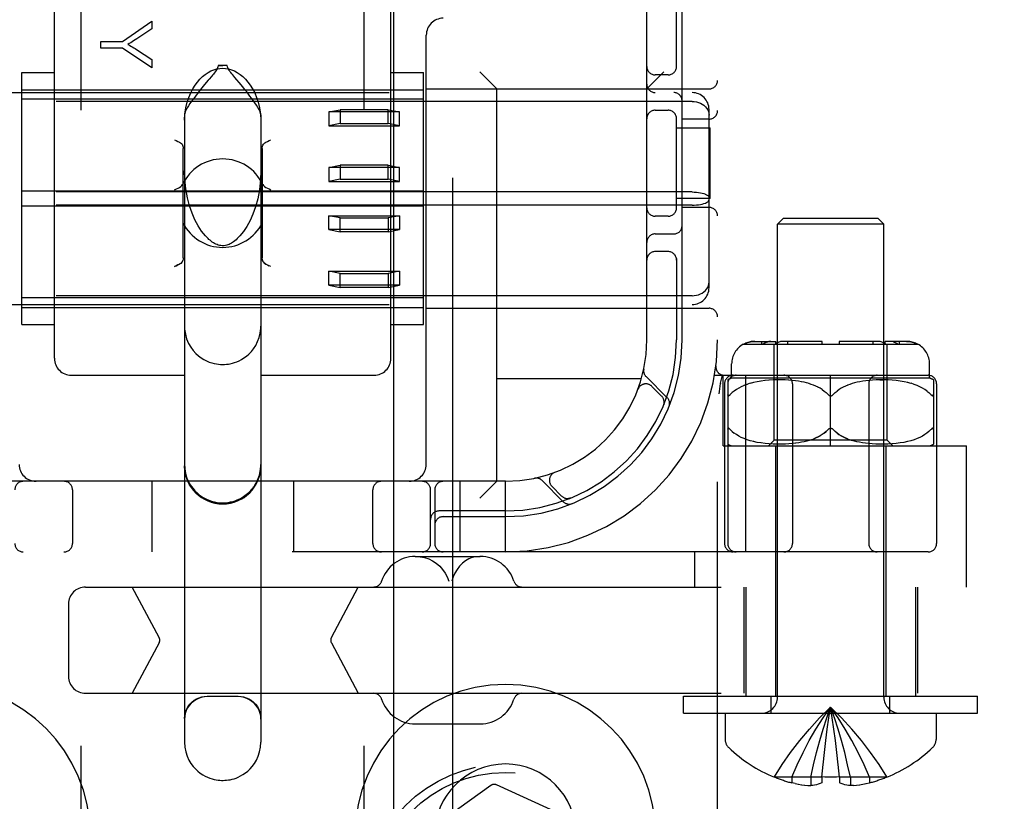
# Model space of a CAD drawing. Header units: inches. Extents: x 0 to 204, y 0 to 132.
# Tile 51 of 99: x 63.07 to 64.81, y 47.52 to 48.9. Entities that reach past the tile are written whole.
import ezdxf

# ---------------------------------------------------------------- set-up
doc = ezdxf.new("R2010")
doc.units = ezdxf.units.IN
doc.header["$LTSCALE"] = 11.243375
doc.header["$MEASUREMENT"] = 0
doc.linetypes.add('HIDDEN', pattern=[0.2, 0.1, -0.1])
doc.layers.add('DEFAULT_2', color=8, linetype='HIDDEN')
doc.layers.add('DOOR_ASSEMBLY', color=7, linetype='CONTINUOUS')

msp = doc.modelspace()

# ---------------------------------------------------------------- linework, layer by layer
at = {"layer": 'DEFAULT_2', "color": 8, "linetype": 'HIDDEN'}
for p, q in [((63.1765, 46.4923), (63.1765, 51.9929)), ((63.6765, 46.4923), (63.6765, 51.9929)), ((64.3015, 46.9595), (64.3015, 51.9595)), ((64.1765, 48.3345), (64.1765, 50.5845)), ((63.129, 48.3021), (63.129, 48.9841)), ((63.724, 48.3021), (63.724, 48.9841)), ((64.229, 48.8153), (64.229, 48.9445)), ((64.239, 48.3345), (64.239, 48.9445)), ((63.2494, 48.8625), (63.3013, 48.8984)), ((63.3013, 48.8984), (63.3013, 48.8845)), ((63.3013, 48.8845), (63.2748, 48.8671)), ((63.7865, 48.1145), (63.7865, 48.8735)), ((63.2113, 48.8505), (63.2113, 48.8625)), ((63.2113, 48.8625), (63.2494, 48.8625)), ((63.2494, 48.8505), (63.2113, 48.8505)), ((63.3013, 48.8159), (63.2494, 48.8505)), ((63.2742, 48.8481), (63.3013, 48.8304)), ((63.3013, 48.8304), (63.3013, 48.8159)), ((63.4347, 48.8198), (63.4183, 48.8198)), ((63.0715, 48.3618), (63.0715, 48.8073)), ((63.0715, 48.8073), (63.129, 48.8073)), ((63.724, 48.8073), (63.7815, 48.8073)), ((63.7815, 48.3618), (63.7815, 48.8073)), ((63.9115, 48.7785), (63.8815, 48.8085)), ((64.1765, 48.7785), (64.2065, 48.8085)), ((64.214, 48.8033), (64.1915, 48.8033)), ((63.3945, 48.7861), (63.3899, 48.7805)), ((63.4589, 48.7856), (63.448, 48.7986)), ((62.5965, 48.772), (64.2565, 48.772)), ((63.0715, 48.777), (63.7815, 48.777)), ((63.7865, 48.7785), (64.2865, 48.7785)), ((63.9115, 48.0845), (63.9115, 48.7785)), ((64.2565, 48.7564), (62.5965, 48.7564)), ((63.7815, 48.7604), (63.0715, 48.7604)), ((63.614, 48.7377), (63.634, 48.7417)), ((63.614, 48.7377), (63.614, 48.7132)), ((63.739, 48.7377), (63.614, 48.7377)), ((63.634, 48.7417), (63.634, 48.7172)), ((63.719, 48.7417), (63.634, 48.7417)), ((63.719, 48.7172), (63.719, 48.7417)), ((63.719, 48.7417), (63.739, 48.7377)), ((63.739, 48.7132), (63.739, 48.7377)), ((64.1915, 48.7408), (64.214, 48.7408)), ((64.2865, 48.4271), (64.2865, 48.7419)), ((63.359, 48.7325), (63.359, 47.6229)), ((63.494, 48.7325), (63.494, 47.6229)), ((63.634, 48.7172), (63.614, 48.7132)), ((63.634, 48.7172), (63.719, 48.7172)), ((63.739, 48.7132), (63.719, 48.7172)), ((64.229, 48.5653), (64.229, 48.7287)), ((64.2865, 48.7251), (64.239, 48.7251)), ((63.614, 48.7132), (63.739, 48.7132)), ((64.229, 48.7095), (64.2885, 48.7095)), ((64.2885, 48.5845), (64.2885, 48.7095)), ((63.3565, 48.4795), (63.3565, 48.6732)), ((63.4965, 48.6732), (63.4965, 48.4795)), ((63.614, 48.6394), (63.634, 48.6434)), ((63.614, 48.6394), (63.614, 48.6149)), ((63.739, 48.6394), (63.614, 48.6394)), ((63.634, 48.6434), (63.634, 48.6189)), ((63.719, 48.6434), (63.634, 48.6434)), ((63.719, 48.6189), (63.719, 48.6434)), ((63.719, 48.6434), (63.739, 48.6394)), ((63.739, 48.6149), (63.739, 48.6394)), ((63.634, 48.6189), (63.614, 48.6149)), ((63.614, 48.6149), (63.739, 48.6149)), ((63.634, 48.6189), (63.719, 48.6189)), ((63.739, 48.6149), (63.719, 48.6189)), ((64.2565, 48.5962), (62.5965, 48.5962)), ((63.7815, 48.5979), (63.0715, 48.5979)), ((64.2885, 48.5845), (64.229, 48.5845)), ((64.2565, 48.5728), (62.5965, 48.5728)), ((63.7815, 48.5711), (63.0715, 48.5711)), ((64.2865, 48.5689), (64.239, 48.5689)), ((63.614, 48.5296), (63.614, 48.5542)), ((63.634, 48.5502), (63.614, 48.5542)), ((63.614, 48.5542), (63.739, 48.5542)), ((63.634, 48.5256), (63.634, 48.5502)), ((63.634, 48.5502), (63.719, 48.5502)), ((63.739, 48.5542), (63.719, 48.5502)), ((63.719, 48.5502), (63.719, 48.5256)), ((63.739, 48.5542), (63.739, 48.5296)), ((64.214, 48.5533), (64.1915, 48.5533)), ((64.4175, 48.5495), (64.4075, 48.5395)), ((64.5855, 48.5495), (64.4175, 48.5495)), ((64.5855, 48.5495), (64.5955, 48.5395)), ((63.614, 48.5296), (63.634, 48.5256)), ((63.739, 48.5296), (63.614, 48.5296)), ((63.719, 48.5256), (63.634, 48.5256)), ((63.719, 48.5256), (63.739, 48.5296)), ((64.4075, 47.7027), (64.4075, 48.5395)), ((64.5955, 48.5395), (64.4075, 48.5395)), ((64.5955, 47.7027), (64.5955, 48.5395)), ((64.1915, 48.522), (64.224, 48.522)), ((64.214, 48.4908), (64.1915, 48.4908)), ((64.229, 48.4787), (64.229, 48.3345)), ((63.5031, 48.4685), (63.5009, 48.4696)), ((63.5115, 48.4642), (63.5085, 48.4658)), ((63.614, 48.4313), (63.614, 48.4559)), ((63.634, 48.4519), (63.614, 48.4559)), ((63.614, 48.4559), (63.739, 48.4559)), ((63.739, 48.4559), (63.719, 48.4519)), ((63.739, 48.4559), (63.739, 48.4313)), ((63.634, 48.4273), (63.634, 48.4519)), ((63.634, 48.4519), (63.719, 48.4519)), ((63.719, 48.4519), (63.719, 48.4273)), ((63.614, 48.4313), (63.634, 48.4273)), ((63.739, 48.4313), (63.614, 48.4313)), ((63.719, 48.4273), (63.634, 48.4273)), ((63.719, 48.4273), (63.739, 48.4313)), ((64.2565, 48.4127), (62.5965, 48.4127)), ((63.7815, 48.4087), (63.0715, 48.4087)), ((62.5965, 48.397), (64.2565, 48.397)), ((63.0715, 48.392), (63.7815, 48.392)), ((63.7865, 48.3905), (64.2865, 48.3905)), ((63.0715, 48.3618), (63.129, 48.3618)), ((63.724, 48.3618), (63.7815, 48.3618)), ((64.3471, 48.327), (64.6559, 48.327)), ((64.3673, 48.332), (64.4049, 48.332)), ((64.3799, 48.327), (64.3799, 48.332)), ((64.3889, 48.3307), (64.3907, 48.3313)), ((64.4015, 48.157), (64.4015, 48.327)), ((64.4049, 48.327), (64.4049, 48.332)), ((64.4865, 48.332), (64.4172, 48.332)), ((64.4261, 48.327), (64.4261, 48.332)), ((64.4865, 48.327), (64.4865, 48.332)), ((64.5165, 48.332), (64.5165, 48.327)), ((64.5858, 48.332), (64.5165, 48.332)), ((64.5769, 48.327), (64.5769, 48.332)), ((64.5981, 48.327), (64.5981, 48.332)), ((64.6357, 48.332), (64.5981, 48.332)), ((64.6015, 48.157), (64.6015, 48.327)), ((64.6231, 48.327), (64.6231, 48.332)), ((64.2987, 48.2888), (64.2987, 48.2888)), ((64.3265, 48.267), (64.3265, 48.292)), ((64.6765, 48.267), (64.6765, 48.292)), ((63.159, 48.272), (63.359, 48.272)), ((63.494, 48.272), (63.694, 48.272)), ((64.1668, 48.2655), (63.9115, 48.2655)), ((64.2127, 48.2322), (64.1751, 48.2698)), ((64.2963, 48.272), (64.674, 48.272)), ((64.3068, 48.2579), (64.3102, 48.2724)), ((64.3115, 48.147), (64.3115, 48.272)), ((64.3196, 48.2639), (64.3197, 47.9745)), ((64.6765, 48.267), (64.3265, 48.267)), ((64.3517, 47.9595), (64.3517, 48.272)), ((64.3855, 48.2626), (64.3783, 48.2617)), ((64.3927, 48.2633), (64.3853, 48.2626)), ((64.4, 48.2637), (64.3925, 48.2633)), ((64.4072, 48.2639), (64.3998, 48.2637)), ((64.4143, 48.2639), (64.407, 48.2639)), ((64.421, 48.2637), (64.4141, 48.2639)), ((64.4275, 48.2634), (64.4209, 48.2637)), ((64.4336, 48.2628), (64.4273, 48.2634)), ((64.4394, 48.2622), (64.4335, 48.2629)), ((64.5015, 48.147), (64.5015, 48.272)), ((64.5696, 48.2629), (64.5637, 48.2622)), ((64.5757, 48.2634), (64.5694, 48.2628)), ((64.5822, 48.2637), (64.5755, 48.2634)), ((64.5888, 48.2639), (64.5958, 48.2639)), ((64.6032, 48.2637), (64.5958, 48.2639)), ((64.6105, 48.2633), (64.603, 48.2637)), ((64.6177, 48.2626), (64.6103, 48.2633)), ((64.6247, 48.2617), (64.6175, 48.2626)), ((64.6834, 48.2639), (64.6834, 48.1501)), ((64.1607, 48.2471), (64.1609, 48.2474)), ((64.1609, 48.2477), (64.1608, 48.2474)), ((64.2027, 48.2351), (64.1854, 48.2524)), ((64.3068, 48.2579), (64.3067, 48.2574)), ((64.314, 48.257), (64.314, 47.9745)), ((64.3349, 48.2469), (64.3311, 48.2442)), ((64.339, 48.2495), (64.3348, 48.2469)), ((64.3436, 48.2518), (64.339, 48.2495)), ((64.3484, 48.254), (64.3435, 48.2518)), ((64.3537, 48.256), (64.3483, 48.254)), ((64.3593, 48.2578), (64.3536, 48.256)), ((64.3654, 48.2593), (64.3592, 48.2577)), ((64.3718, 48.2607), (64.3652, 48.2593)), ((64.3785, 48.2618), (64.3715, 48.2606)), ((64.434, 48.257), (64.434, 47.9745)), ((64.4447, 48.2615), (64.4393, 48.2622)), ((64.4498, 48.2606), (64.4447, 48.2615)), ((64.4545, 48.2596), (64.4497, 48.2606)), ((64.459, 48.2585), (64.4545, 48.2596)), ((64.4633, 48.2573), (64.459, 48.2585)), ((64.4674, 48.256), (64.4632, 48.2574)), ((64.4714, 48.2546), (64.4673, 48.256)), ((64.4753, 48.2529), (64.4714, 48.2546)), ((64.4792, 48.2511), (64.4753, 48.2529)), ((64.483, 48.249), (64.4791, 48.2511)), ((64.4866, 48.2467), (64.4829, 48.249)), ((64.5164, 48.2467), (64.5129, 48.2442)), ((64.5201, 48.249), (64.5164, 48.2467)), ((64.5239, 48.2511), (64.5201, 48.249)), ((64.5278, 48.2529), (64.5238, 48.2511)), ((64.5317, 48.2546), (64.5277, 48.2529)), ((64.5357, 48.256), (64.5316, 48.2546)), ((64.5398, 48.2574), (64.5356, 48.256)), ((64.5441, 48.2585), (64.5397, 48.2573)), ((64.5485, 48.2596), (64.544, 48.2585)), ((64.5533, 48.2606), (64.5485, 48.2596)), ((64.5584, 48.2615), (64.5532, 48.2606)), ((64.5638, 48.2622), (64.5583, 48.2615)), ((64.569, 48.257), (64.569, 47.9745)), ((64.6315, 48.2606), (64.6245, 48.2618)), ((64.6378, 48.2593), (64.6313, 48.2607)), ((64.6438, 48.2577), (64.6377, 48.2593)), ((64.6494, 48.256), (64.6437, 48.2578)), ((64.6547, 48.254), (64.6493, 48.256)), ((64.6595, 48.2518), (64.6546, 48.254)), ((64.664, 48.2495), (64.6595, 48.2518)), ((64.6682, 48.2469), (64.664, 48.2495)), ((64.672, 48.2442), (64.6681, 48.2469)), ((64.689, 48.257), (64.689, 47.9745)), ((64.3246, 48.2384), (64.324, 48.2377)), ((64.3246, 48.2384), (64.3277, 48.2413)), ((64.3311, 48.2442), (64.3277, 48.2414)), ((64.5096, 48.2414), (64.5065, 48.2384)), ((64.6784, 48.2384), (64.6754, 48.2413)), ((64.6784, 48.2384), (64.679, 48.2377)), ((64.6796, 48.2371), (64.679, 48.2377)), ((64.2061, 48.2189), (64.2066, 48.2203)), ((64.3223, 48.1778), (64.3229, 48.1774)), ((64.3228, 48.1774), (64.3234, 48.1769)), ((64.3277, 48.1727), (64.3246, 48.1757)), ((64.4989, 48.1776), (64.4983, 48.1772)), ((64.5047, 48.1772), (64.5041, 48.1776)), ((64.6753, 48.1727), (64.6784, 48.1757)), ((64.679, 48.1763), (64.6784, 48.1757)), ((64.679, 48.1763), (64.6796, 48.1769)), ((64.6796, 48.1769), (64.6802, 48.1774)), ((64.3349, 48.1671), (64.3311, 48.1698)), ((64.3391, 48.1645), (64.3349, 48.1671)), ((64.3436, 48.1622), (64.339, 48.1646)), ((64.3485, 48.16), (64.3435, 48.1622)), ((64.3538, 48.158), (64.3484, 48.16)), ((64.3594, 48.1563), (64.3537, 48.1581)), ((64.4677, 48.1581), (64.4636, 48.1568)), ((64.6494, 48.1581), (64.6436, 48.1563)), ((64.6546, 48.16), (64.6492, 48.158)), ((64.6595, 48.1622), (64.6545, 48.16)), ((64.664, 48.1646), (64.6594, 48.1622)), ((64.6681, 48.1671), (64.6639, 48.1645)), ((64.6719, 48.1698), (64.6681, 48.1671)), ((64.6753, 48.1727), (64.6719, 48.1698)), ((64.3115, 48.147), (64.7415, 48.147)), ((64.3655, 48.1547), (64.3593, 48.1563)), ((64.3719, 48.1534), (64.3653, 48.1547)), ((64.3787, 48.1523), (64.3717, 48.1534)), ((64.3857, 48.1514), (64.3784, 48.1523)), ((64.393, 48.1507), (64.3855, 48.1514)), ((64.3915, 48.147), (64.4015, 48.157)), ((64.4003, 48.1503), (64.3928, 48.1508)), ((64.4076, 48.1501), (64.4001, 48.1503)), ((64.6015, 48.157), (64.4015, 48.157)), ((64.404, 48.147), (64.404, 47.7045)), ((64.4147, 48.1502), (64.4074, 48.1501)), ((64.4215, 48.1504), (64.4145, 48.1502)), ((64.4279, 48.1507), (64.4213, 48.1504)), ((64.4341, 48.1512), (64.4278, 48.1507)), ((64.4398, 48.1519), (64.4339, 48.1512)), ((64.4452, 48.1527), (64.4397, 48.1519)), ((64.4503, 48.1536), (64.4451, 48.1527)), ((64.455, 48.1545), (64.4502, 48.1535)), ((64.4594, 48.1556), (64.4549, 48.1545)), ((64.4636, 48.1568), (64.4594, 48.1556)), ((64.5437, 48.1556), (64.5394, 48.1568)), ((64.5481, 48.1545), (64.5436, 48.1556)), ((64.5528, 48.1535), (64.548, 48.1545)), ((64.5579, 48.1527), (64.5528, 48.1536)), ((64.5633, 48.1519), (64.5578, 48.1527)), ((64.5691, 48.1512), (64.5632, 48.1519)), ((64.5752, 48.1507), (64.569, 48.1512)), ((64.5817, 48.1504), (64.5751, 48.1507)), ((64.5886, 48.1502), (64.5816, 48.1504)), ((64.5957, 48.1501), (64.5883, 48.1502)), ((64.6029, 48.1503), (64.5954, 48.1501)), ((64.599, 48.147), (64.599, 47.7045)), ((64.6115, 48.147), (64.6015, 48.157)), ((64.6103, 48.1508), (64.6027, 48.1503)), ((64.6175, 48.1514), (64.61, 48.1507)), ((64.6246, 48.1523), (64.6173, 48.1514)), ((64.6314, 48.1534), (64.6244, 48.1523)), ((64.6377, 48.1547), (64.6312, 48.1534)), ((64.6438, 48.1563), (64.6376, 48.1547)), ((64.7415, 47.8975), (64.7415, 48.147)), ((64.0136, 48.1002), (64.0133, 48.1001)), ((64.0136, 48.1002), (64.014, 48.1003)), ((63.9265, 48.0845), (62.9265, 48.0845)), ((63.3015, 48.0845), (63.3015, 47.9595)), ((63.5515, 48.0845), (63.5515, 47.9595)), ((63.8465, 47.9595), (63.8465, 48.0845)), ((63.9115, 48.0845), (63.8815, 48.0545)), ((63.9265, 47.9595), (63.9265, 48.0845)), ((63.9912, 48.0859), (64.0288, 48.0484)), ((64.0086, 48.0757), (64.0259, 48.0583)), ((63.1609, 48.0695), (63.1609, 47.9745)), ((63.6921, 47.9745), (63.6921, 48.0695)), ((63.794, 47.9745), (63.794, 48.0695)), ((63.8015, 48.0695), (63.8015, 47.9745)), ((64.0407, 48.0544), (64.0421, 48.055)), ((64.0421, 48.055), (64.0421, 48.055)), ((64.0421, 48.055), (64.0421, 48.055)), ((63.9265, 48.032), (63.809, 48.032)), ((63.8165, 48.022), (63.9265, 48.022)), ((64.674, 47.9595), (62.179, 47.9595)), ((63.7671, 47.9515), (63.8818, 47.9515)), ((64.2615, 47.8975), (64.2615, 47.9595)), ((63.1839, 47.8975), (66.6425, 47.8975)), ((63.3141, 47.8082), (63.2667, 47.8975)), ((63.6187, 47.8082), (63.6662, 47.8975)), ((64.348, 47.8975), (64.348, 47.7095)), ((64.3515, 47.8975), (64.3515, 47.7045)), ((64.6515, 47.8975), (64.6515, 47.7045)), ((64.655, 47.8975), (64.655, 47.7095)), ((63.1539, 47.8675), (63.1539, 47.7395)), ((63.3141, 47.7988), (63.2667, 47.7095)), ((63.6187, 47.7988), (63.6662, 47.7095)), ((63.1839, 47.7095), (66.6425, 47.7095)), ((63.454, 47.7036), (63.399, 47.7036)), ((64.2415, 47.6745), (64.2415, 47.7045)), ((64.2415, 47.7045), (64.7615, 47.7045)), ((64.3965, 47.6745), (64.3965, 47.7045)), ((64.6065, 47.6745), (64.6065, 47.7045)), ((64.7615, 47.6745), (64.7615, 47.7045)), ((64.2415, 47.6745), (64.7615, 47.6745)), ((64.315, 47.6745), (64.315, 47.628)), ((64.5045, 47.666), (64.5015, 47.6852)), ((64.688, 47.6745), (64.688, 47.628)), ((63.7671, 47.6555), (63.8818, 47.6555)), ((64.5074, 47.6462), (64.5045, 47.666)), ((64.5101, 47.6258), (64.5074, 47.6463)), ((64.5126, 47.6049), (64.51, 47.626)), ((64.5149, 47.5833), (64.5125, 47.6051)), ((64.486, 47.5612), (64.4882, 47.5836)), ((64.517, 47.5612), (64.5148, 47.5836)), ((64.4022, 47.5616), (64.402, 47.5612)), ((64.4032, 47.5612), (64.4022, 47.5616)), ((64.486, 47.5612), (64.4032, 47.5612)), ((64.433, 47.5612), (64.433, 47.5511)), ((64.439, 47.5498), (64.433, 47.5511)), ((64.4387, 47.5499), (64.4448, 47.5487)), ((64.4444, 47.5488), (64.4505, 47.5478)), ((64.4666, 47.5612), (64.4666, 47.5462)), ((64.486, 47.5612), (64.486, 47.5616)), ((64.486, 47.5612), (64.486, 47.5511)), ((64.517, 47.5616), (64.517, 47.5612)), ((64.517, 47.5612), (64.517, 47.5511)), ((64.5998, 47.5612), (64.517, 47.5612)), ((64.5364, 47.5612), (64.5364, 47.5462)), ((64.5526, 47.5478), (64.5586, 47.5488)), ((64.5582, 47.5487), (64.5643, 47.5499)), ((64.564, 47.5498), (64.57, 47.5511)), ((64.57, 47.5612), (64.57, 47.5511)), ((64.6008, 47.5616), (64.5998, 47.5612)), ((64.6008, 47.5616), (64.601, 47.5612)), ((63.9008, 47.5467), (63.7341, 47.4274)), ((64.0974, 47.4628), (63.9108, 47.5476)), ((64.45, 47.5479), (64.456, 47.5471)), ((64.4556, 47.5472), (64.4614, 47.5466)), ((64.4612, 47.5466), (64.4666, 47.5462)), ((64.5419, 47.5466), (64.5364, 47.5462)), ((64.5417, 47.5466), (64.5474, 47.5472)), ((64.547, 47.5471), (64.553, 47.5479))]:
    msp.add_line(p, q, dxfattribs=at)
for points in [[(63.2748, 48.8671), (63.2719, 48.8652), (63.2691, 48.8634), (63.2663, 48.8617), (63.2638, 48.8601), (63.2613, 48.8586), (63.2589, 48.8572)], [(63.2589, 48.8572), (63.2615, 48.8558), (63.2641, 48.8543), (63.2666, 48.8528), (63.2692, 48.8513), (63.2717, 48.8497), (63.2742, 48.8481)], [(63.4183, 48.8198), (63.4181, 48.8178), (63.4175, 48.8159), (63.4167, 48.8141), (63.4156, 48.8122), (63.4143, 48.8103), (63.413, 48.8085), (63.4115, 48.8066), (63.41, 48.8046), (63.4083, 48.8026), (63.4066, 48.8005)], [(63.4183, 48.8198), (63.4203, 48.8198), (63.4224, 48.8198), (63.4244, 48.8199), (63.4265, 48.8199)], [(63.4347, 48.8198), (63.4327, 48.8198), (63.4306, 48.8198), (63.4286, 48.8199), (63.4265, 48.8199)], [(63.448, 48.7986), (63.446, 48.8009), (63.4442, 48.8032), (63.4424, 48.8054), (63.4408, 48.8075), (63.4392, 48.8095), (63.4379, 48.8115), (63.4366, 48.8135), (63.4357, 48.8155), (63.435, 48.8176), (63.4347, 48.8198)], [(63.359, 48.7231), (63.3598, 48.7347), (63.3613, 48.7453), (63.3636, 48.7549), (63.3666, 48.7636), (63.3699, 48.7714), (63.3736, 48.7785), (63.3776, 48.7849), (63.3818, 48.7906), (63.3863, 48.7957), (63.3909, 48.8002), (63.3957, 48.8042), (63.4006, 48.8075), (63.4058, 48.8103), (63.411, 48.8125), (63.4162, 48.814), (63.4214, 48.8149), (63.4265, 48.8152), (63.4316, 48.8149), (63.4368, 48.814), (63.4421, 48.8125), (63.4473, 48.8103), (63.4524, 48.8075), (63.4573, 48.8042), (63.4621, 48.8002), (63.4668, 48.7957), (63.4712, 48.7906), (63.4754, 48.7849), (63.4794, 48.7785), (63.4831, 48.7714), (63.4865, 48.7636), (63.4894, 48.7549), (63.4918, 48.7453), (63.4933, 48.7347), (63.494, 48.7231)], [(63.4066, 48.8005), (63.4029, 48.796), (63.4009, 48.7937), (63.3945, 48.7861)], [(63.494, 48.7325), (63.4936, 48.735), (63.4926, 48.7381), (63.491, 48.7417), (63.4888, 48.7456), (63.4863, 48.7497), (63.4836, 48.7538), (63.4807, 48.758), (63.4777, 48.762), (63.4748, 48.7659), (63.472, 48.7695), (63.4692, 48.7731), (63.4665, 48.7764), (63.4638, 48.7796), (63.4589, 48.7856)], [(63.3899, 48.7805), (63.3874, 48.7775), (63.3849, 48.7744), (63.3823, 48.7711), (63.3797, 48.7677), (63.377, 48.7642), (63.3742, 48.7605), (63.3714, 48.7567), (63.3687, 48.7528), (63.3662, 48.7488), (63.3638, 48.745), (63.3618, 48.7413), (63.3603, 48.7379), (63.3594, 48.7349), (63.359, 48.7325)], [(64.2565, 48.7564), (64.2603, 48.7562), (64.2641, 48.7556), (64.2678, 48.7546), (64.2713, 48.7533), (64.2745, 48.7515), (64.2775, 48.7495), (64.2801, 48.7471), (64.2823, 48.7444), (64.2841, 48.7415), (64.2854, 48.7385), (64.2862, 48.7352), (64.2865, 48.7319)], [(63.3415, 48.6885), (63.3445, 48.687), (63.3473, 48.6856), (63.3499, 48.6843), (63.3521, 48.6831)], [(63.3521, 48.6831), (63.3535, 48.6821), (63.3546, 48.6809), (63.3554, 48.6793), (63.356, 48.6775), (63.3564, 48.6755), (63.3565, 48.6732)], [(63.4965, 48.6732), (63.4966, 48.6755), (63.497, 48.6775), (63.4976, 48.6793), (63.4985, 48.6809), (63.4996, 48.6821), (63.5009, 48.6831)], [(63.5009, 48.6831), (63.5031, 48.6843), (63.5057, 48.6856), (63.5085, 48.687), (63.5115, 48.6885)], [(63.4006, 48.5137), (63.3959, 48.5185), (63.3892, 48.5269), (63.383, 48.5364), (63.3774, 48.5471), (63.3723, 48.5587), (63.3679, 48.5716), (63.3641, 48.5861), (63.3612, 48.602), (63.3595, 48.6191), (63.359, 48.6336)], [(63.494, 48.6336), (63.4935, 48.618), (63.4915, 48.6001), (63.4885, 48.5842), (63.4846, 48.57), (63.4801, 48.5571), (63.475, 48.5456), (63.4694, 48.5354), (63.4634, 48.5263), (63.4569, 48.5184), (63.4524, 48.5137)], [(63.3415, 48.6), (63.3446, 48.6015), (63.3475, 48.603), (63.3502, 48.6044), (63.3526, 48.6059), (63.3544, 48.6076), (63.3557, 48.6095)], [(63.4974, 48.6095), (63.4986, 48.6076), (63.5005, 48.6059), (63.5028, 48.6044), (63.5055, 48.603), (63.5085, 48.6015), (63.5115, 48.6)], [(64.2565, 48.5962), (64.2603, 48.5961), (64.2641, 48.5959), (64.2678, 48.5955), (64.2713, 48.5949), (64.2745, 48.5942), (64.2775, 48.5933), (64.2801, 48.5923), (64.2823, 48.5912), (64.2841, 48.5901), (64.2854, 48.5888), (64.2862, 48.5875), (64.2865, 48.5863)], [(64.2565, 48.5728), (64.2603, 48.5729), (64.2641, 48.5732), (64.2678, 48.5736), (64.2713, 48.5742), (64.2745, 48.5749), (64.2775, 48.5757), (64.2801, 48.5767), (64.2823, 48.5778), (64.2841, 48.579), (64.2854, 48.5802), (64.2862, 48.5815), (64.2865, 48.5828)], [(63.4265, 48.501), (63.4257, 48.5011), (63.4233, 48.5013), (63.4209, 48.5017), (63.4187, 48.5023), (63.4165, 48.5031), (63.4143, 48.504), (63.4122, 48.5051), (63.4101, 48.5063), (63.4081, 48.5076), (63.406, 48.5091), (63.4041, 48.5107), (63.4021, 48.5123), (63.4006, 48.5137)], [(63.4524, 48.5137), (63.4502, 48.5117), (63.448, 48.5099), (63.4459, 48.5083), (63.4439, 48.5069), (63.4419, 48.5057), (63.4399, 48.5046), (63.4379, 48.5036), (63.4359, 48.5028), (63.4337, 48.5021), (63.4316, 48.5016), (63.4294, 48.5012), (63.4272, 48.5011), (63.4265, 48.501)], [(63.3521, 48.4696), (63.3535, 48.4706), (63.3546, 48.4719), (63.3554, 48.4734), (63.356, 48.4753)], [(63.3565, 48.4795), (63.3564, 48.4773), (63.356, 48.4753)], [(63.497, 48.4753), (63.4966, 48.4773), (63.4965, 48.4795)], [(63.4966, 48.4773), (63.497, 48.4753), (63.4976, 48.4734), (63.4985, 48.4719), (63.4996, 48.4706), (63.5009, 48.4696)], [(63.3521, 48.4696), (63.3499, 48.4685), (63.3473, 48.4672), (63.3445, 48.4658), (63.3415, 48.4642)], [(63.3415, 48.4642), (63.3445, 48.4658), (63.3473, 48.4672), (63.3499, 48.4685)], [(63.5009, 48.4696), (63.5031, 48.4685), (63.5057, 48.4672), (63.5085, 48.4658)], [(64.2565, 48.4127), (64.2603, 48.4129), (64.2641, 48.4135), (64.2678, 48.4144), (64.2713, 48.4158), (64.2745, 48.4175), (64.2775, 48.4196), (64.2801, 48.4219), (64.2823, 48.4246), (64.2841, 48.4275), (64.2854, 48.4306), (64.2862, 48.4338), (64.2865, 48.4371)], [(63.359, 48.3586), (63.3592, 48.3537), (63.3605, 48.3447), (63.3628, 48.3362), (63.3661, 48.3285), (63.37, 48.3218), (63.3743, 48.3159), (63.3789, 48.3108), (63.3836, 48.3065), (63.3884, 48.3029), (63.3932, 48.2999), (63.398, 48.2974), (63.4027, 48.2955), (63.4071, 48.294), (63.4114, 48.2928), (63.4154, 48.292), (63.4192, 48.2915), (63.4228, 48.2912), (63.4265, 48.2911)], [(63.4265, 48.2911), (63.4299, 48.2912), (63.4332, 48.2914), (63.4366, 48.2919), (63.44, 48.2925), (63.4437, 48.2933), (63.4475, 48.2945), (63.4515, 48.2959), (63.4556, 48.2977), (63.4599, 48.2999), (63.4642, 48.3026), (63.4686, 48.3058), (63.4729, 48.3096), (63.4772, 48.314), (63.4812, 48.319), (63.485, 48.3249), (63.4883, 48.3315), (63.491, 48.3388), (63.493, 48.3467), (63.4939, 48.355), (63.494, 48.3586)], [(64.3479, 48.327), (64.35, 48.3281), (64.3523, 48.3291), (64.3547, 48.33), (64.3573, 48.3307), (64.3598, 48.3313), (64.3624, 48.3317), (64.3649, 48.332), (64.3673, 48.332)], [(64.3673, 48.332), (64.3654, 48.332), (64.3634, 48.3318), (64.3613, 48.3316), (64.3593, 48.3312), (64.3573, 48.3307), (64.3553, 48.3302), (64.3533, 48.3295), (64.3514, 48.3288), (64.3496, 48.3279), (64.3479, 48.327)], [(64.3889, 48.3307), (64.3871, 48.33), (64.3854, 48.3291), (64.3838, 48.3281), (64.3823, 48.327)], [(64.396, 48.332), (64.3943, 48.332), (64.3925, 48.3317), (64.3907, 48.3313)], [(64.4172, 48.332), (64.4159, 48.332), (64.4144, 48.3318), (64.413, 48.3316), (64.4116, 48.3312), (64.4101, 48.3307), (64.4087, 48.3302), (64.4073, 48.3295), (64.406, 48.3288), (64.4047, 48.3279), (64.4035, 48.327)], [(64.5929, 48.3307), (64.5911, 48.3313), (64.5893, 48.3317), (64.5875, 48.332), (64.5858, 48.332)], [(64.5929, 48.3307), (64.5947, 48.33), (64.5964, 48.3291), (64.598, 48.3281), (64.5995, 48.327)], [(64.6127, 48.3312), (64.6112, 48.3316), (64.6098, 48.3318), (64.6084, 48.332), (64.607, 48.332)], [(64.6127, 48.3312), (64.6141, 48.3307), (64.6155, 48.3302), (64.6169, 48.3295), (64.6183, 48.3288), (64.6195, 48.3279), (64.6208, 48.327)], [(64.6551, 48.327), (64.6534, 48.3279), (64.6516, 48.3288), (64.6497, 48.3295), (64.6478, 48.3302), (64.6458, 48.3307), (64.6437, 48.3312), (64.6417, 48.3316), (64.6396, 48.3318), (64.6376, 48.332), (64.6357, 48.332)], [(64.6357, 48.332), (64.6381, 48.332), (64.6406, 48.3317), (64.6432, 48.3313), (64.6458, 48.3307), (64.6483, 48.33), (64.6507, 48.3291), (64.653, 48.3281), (64.6551, 48.327)], [(64.596, 48.2639), (64.5889, 48.2639), (64.582, 48.2637)], [(64.3047, 48.2391), (64.3052, 48.2435), (64.3057, 48.248), (64.3062, 48.2526), (64.3067, 48.2574)], [(64.4866, 48.2467), (64.4901, 48.2442), (64.4934, 48.2414), (64.4965, 48.2384)], [(64.3196, 48.2384), (64.3197, 48.2377), (64.3198, 48.2371), (64.3199, 48.2366), (64.3201, 48.2362), (64.3203, 48.236), (64.3207, 48.2358), (64.321, 48.2357), (64.3214, 48.2358), (64.3219, 48.236), (64.3224, 48.2363), (64.3229, 48.2367), (64.3234, 48.2371)], [(64.324, 48.2377), (64.3234, 48.2371), (64.3228, 48.2366), (64.3223, 48.2362), (64.3218, 48.236), (64.3214, 48.2358), (64.321, 48.2357), (64.3206, 48.2358), (64.3203, 48.236), (64.3201, 48.2363), (64.3199, 48.2367), (64.3198, 48.2371), (64.3197, 48.2377)], [(64.4989, 48.2364), (64.4983, 48.2368), (64.4977, 48.2373), (64.4971, 48.2378), (64.4965, 48.2384)], [(64.4971, 48.2378), (64.4977, 48.2373), (64.4983, 48.2368), (64.4989, 48.2364), (64.4996, 48.2361), (64.5002, 48.2359), (64.5009, 48.2358), (64.5015, 48.2357)], [(64.5015, 48.2357), (64.5022, 48.2358), (64.5028, 48.2359), (64.5035, 48.2361), (64.5041, 48.2364), (64.5047, 48.2368), (64.5053, 48.2373), (64.5059, 48.2378), (64.5065, 48.2384)], [(64.5065, 48.2384), (64.5059, 48.2378), (64.5053, 48.2373), (64.5047, 48.2368), (64.5041, 48.2364)], [(64.5065, 48.2384), (64.5096, 48.2414), (64.5129, 48.2442)], [(64.6719, 48.2442), (64.6753, 48.2414), (64.6784, 48.2384)], [(64.6796, 48.2371), (64.6802, 48.2366), (64.6807, 48.2362), (64.6812, 48.236), (64.6817, 48.2358), (64.6821, 48.2357), (64.6824, 48.2358), (64.6827, 48.236), (64.6829, 48.2363), (64.6831, 48.2367), (64.6833, 48.2371), (64.6833, 48.2377), (64.6834, 48.2384)], [(64.6833, 48.2377), (64.6833, 48.2371), (64.6831, 48.2366), (64.6829, 48.2362), (64.6827, 48.236), (64.6824, 48.2358), (64.682, 48.2357), (64.6816, 48.2358), (64.6812, 48.236), (64.6807, 48.2363), (64.6801, 48.2367), (64.6796, 48.2371)], [(64.207, 48.2227), (64.207, 48.2226), (64.2069, 48.2222), (64.2069, 48.2219), (64.2068, 48.2215), (64.2068, 48.2212), (64.2067, 48.2209), (64.2066, 48.2206), (64.2065, 48.2203), (64.2064, 48.22), (64.2063, 48.2197), (64.2063, 48.2195), (64.2062, 48.2193), (64.2061, 48.2191), (64.2061, 48.219)], [(64.2061, 48.219), (64.2061, 48.219), (64.2061, 48.219)], [(64.3223, 48.1778), (64.3218, 48.1781), (64.3214, 48.1783), (64.321, 48.1783), (64.3206, 48.1783), (64.3203, 48.1781), (64.3201, 48.1778), (64.3199, 48.1774), (64.3198, 48.1769), (64.3197, 48.1763), (64.3196, 48.1757)], [(64.3198, 48.1769), (64.3199, 48.1774), (64.3201, 48.1778), (64.3203, 48.1781), (64.3206, 48.1783), (64.321, 48.1783), (64.3214, 48.1783), (64.3218, 48.1781), (64.3223, 48.1778)], [(64.3246, 48.1757), (64.324, 48.1764), (64.3234, 48.1769)], [(64.3246, 48.1757), (64.3277, 48.1727), (64.3311, 48.1698)], [(64.4965, 48.1757), (64.4934, 48.1727), (64.4902, 48.1699), (64.4867, 48.1674), (64.4831, 48.1651), (64.4793, 48.1631), (64.4755, 48.1612), (64.4716, 48.1596)], [(64.4902, 48.1699), (64.4934, 48.1727), (64.4965, 48.1757)], [(64.4965, 48.1757), (64.4971, 48.1763), (64.4977, 48.1768), (64.4983, 48.1772), (64.4989, 48.1776), (64.4996, 48.1779), (64.5002, 48.1781), (64.5009, 48.1783), (64.5015, 48.1783)], [(64.4977, 48.1768), (64.4971, 48.1763), (64.4965, 48.1757)], [(64.5015, 48.1783), (64.5022, 48.1783), (64.5028, 48.1781), (64.5034, 48.1779), (64.5041, 48.1776), (64.5047, 48.1772), (64.5053, 48.1768), (64.5059, 48.1763)], [(64.5065, 48.1757), (64.5059, 48.1763), (64.5053, 48.1768)], [(64.5314, 48.1596), (64.5275, 48.1612), (64.5237, 48.1631), (64.52, 48.1651), (64.5163, 48.1674), (64.5128, 48.1699), (64.5096, 48.1727), (64.5065, 48.1757)], [(64.6802, 48.1774), (64.6807, 48.1778), (64.6812, 48.1781), (64.6816, 48.1783), (64.682, 48.1783), (64.6824, 48.1783), (64.6827, 48.1781), (64.6829, 48.1778), (64.6831, 48.1774), (64.6833, 48.1769)], [(64.6834, 48.1757), (64.6833, 48.1764), (64.6833, 48.1769), (64.6831, 48.1774), (64.6829, 48.1778), (64.6827, 48.1781), (64.6824, 48.1783), (64.682, 48.1783), (64.6816, 48.1783), (64.6812, 48.1781), (64.6807, 48.1778)], [(64.4677, 48.1581), (64.4716, 48.1596), (64.4755, 48.1612), (64.4793, 48.1631), (64.4831, 48.1651)], [(64.5128, 48.1699), (64.5163, 48.1674), (64.5199, 48.1651), (64.5237, 48.1631), (64.5275, 48.1612), (64.5314, 48.1596), (64.5353, 48.1581), (64.5394, 48.1568)], [(63.359, 48.1142), (63.3593, 48.1077), (63.3602, 48.1016), (63.3616, 48.0958), (63.3633, 48.0903), (63.3655, 48.0852), (63.3681, 48.0803), (63.3709, 48.0758), (63.3741, 48.0715), (63.3775, 48.0676), (63.3812, 48.064), (63.3851, 48.0608), (63.3891, 48.0578), (63.3933, 48.0552), (63.3977, 48.0529), (63.4022, 48.051), (63.4069, 48.0494), (63.4118, 48.0481), (63.4167, 48.0472), (63.4216, 48.0466), (63.4265, 48.0465)], [(63.4265, 48.0445), (63.4177, 48.0451), (63.409, 48.0468), (63.4007, 48.0497), (63.3928, 48.0536), (63.3854, 48.0585), (63.3788, 48.0643), (63.373, 48.0709), (63.3681, 48.0783), (63.3641, 48.0862), (63.3613, 48.0946), (63.3596, 48.1032), (63.359, 48.112)], [(63.4265, 48.0465), (63.4314, 48.0466), (63.4361, 48.0471), (63.4406, 48.0479), (63.4448, 48.049), (63.4486, 48.0502), (63.452, 48.0515), (63.4551, 48.0528), (63.4579, 48.0543), (63.4607, 48.0558), (63.4633, 48.0574), (63.4657, 48.0591), (63.4681, 48.0609), (63.4704, 48.0627), (63.4725, 48.0646), (63.4744, 48.0665), (63.4763, 48.0685), (63.478, 48.0704), (63.4797, 48.0724), (63.4812, 48.0745), (63.4827, 48.0767), (63.4841, 48.0789), (63.4855, 48.0813), (63.4869, 48.0839), (63.4881, 48.0866), (63.4893, 48.0894), (63.4904, 48.0924), (63.4914, 48.0956), (63.4923, 48.099), (63.493, 48.1025), (63.4935, 48.1062), (63.4939, 48.1101), (63.494, 48.1142)], [(63.4265, 48.0445), (63.4353, 48.0451), (63.444, 48.0468), (63.4523, 48.0497), (63.4603, 48.0536), (63.4676, 48.0585), (63.4742, 48.0643), (63.4801, 48.0709), (63.485, 48.0783), (63.4889, 48.0862), (63.4917, 48.0946), (63.4934, 48.1032), (63.494, 48.112)], [(64.0421, 48.055), (64.042, 48.0549), (64.0419, 48.0549), (64.0418, 48.0549), (64.0416, 48.0548), (64.0414, 48.0547), (64.0412, 48.0547), (64.041, 48.0546), (64.0408, 48.0545), (64.0405, 48.0545), (64.0403, 48.0544), (64.0401, 48.0543), (64.0399, 48.0543), (64.0396, 48.0542), (64.0394, 48.0542), (64.0391, 48.0541), (64.0389, 48.0541), (64.0386, 48.0541), (64.0383, 48.054), (64.0382, 48.054)], [(63.7682, 47.9515), (63.7759, 47.951), (63.7835, 47.9495), (63.7908, 47.9471), (63.7978, 47.9437), (63.8043, 47.9395), (63.8102, 47.9344), (63.8155, 47.9287), (63.82, 47.9223), (63.8237, 47.9153), (63.8265, 47.908)], [(63.8808, 47.9515), (63.8743, 47.951), (63.8679, 47.9495), (63.8617, 47.9471), (63.8559, 47.9437), (63.8504, 47.9395), (63.8453, 47.9344), (63.8409, 47.9287), (63.8371, 47.9223), (63.834, 47.9153), (63.8316, 47.908)], [(63.359, 47.6647), (63.3594, 47.6705), (63.3607, 47.676), (63.3626, 47.6811), (63.3652, 47.6859), (63.3684, 47.6902), (63.372, 47.6939), (63.376, 47.6971), (63.3804, 47.6997), (63.3849, 47.7018), (63.3896, 47.7032), (63.3943, 47.704), (63.399, 47.7042)], [(63.399, 47.7036), (63.3938, 47.7032), (63.3887, 47.7022), (63.3837, 47.7005), (63.379, 47.6982), (63.3747, 47.6953), (63.3707, 47.6919), (63.3673, 47.6879), (63.3644, 47.6836), (63.3621, 47.6789), (63.3604, 47.6739), (63.3594, 47.6688), (63.359, 47.6636)], [(63.454, 47.7042), (63.4587, 47.704), (63.4635, 47.7032), (63.4681, 47.7018), (63.4726, 47.6997), (63.477, 47.6971), (63.481, 47.6939), (63.4846, 47.6902), (63.4878, 47.6859), (63.4904, 47.6811), (63.4924, 47.676), (63.4936, 47.6705), (63.494, 47.6647)], [(63.494, 47.6636), (63.4937, 47.6688), (63.4926, 47.6739), (63.491, 47.6789), (63.4886, 47.6836), (63.4857, 47.6879), (63.4823, 47.6919), (63.4783, 47.6953), (63.474, 47.6982), (63.4693, 47.7005), (63.4644, 47.7022), (63.4592, 47.7032), (63.454, 47.7036)], [(64.4022, 47.5616), (64.4159, 47.5836), (64.4308, 47.6051), (64.4468, 47.626), (64.4639, 47.6463), (64.4821, 47.666), (64.5015, 47.6852)], [(64.433, 47.5612), (64.4425, 47.5833), (64.4527, 47.6049), (64.4637, 47.6258), (64.4755, 47.6462), (64.4881, 47.666), (64.5015, 47.6852)], [(64.4666, 47.5612), (64.4714, 47.5833), (64.4766, 47.6049), (64.4823, 47.6258), (64.4883, 47.6462), (64.4947, 47.666), (64.5015, 47.6852)], [(64.4881, 47.5833), (64.4905, 47.6051), (64.493, 47.626), (64.4956, 47.6463), (64.4985, 47.666), (64.5015, 47.6852)], [(64.4905, 47.6049), (64.493, 47.6258), (64.4956, 47.6462), (64.4985, 47.666), (64.5015, 47.6852)], [(64.6008, 47.5616), (64.5871, 47.5836), (64.5722, 47.6051), (64.5563, 47.626), (64.5392, 47.6463), (64.5209, 47.666), (64.5015, 47.6852)], [(64.57, 47.5612), (64.5606, 47.5833), (64.5503, 47.6049), (64.5393, 47.6258), (64.5275, 47.6462), (64.5149, 47.666), (64.5015, 47.6852)], [(64.5364, 47.5612), (64.5316, 47.5833), (64.5264, 47.6049), (64.5208, 47.6258), (64.5148, 47.6462), (64.5083, 47.666), (64.5015, 47.6852)], [(63.359, 47.6229), (63.3596, 47.6141), (63.3612, 47.6058), (63.3637, 47.5982), (63.3669, 47.5913), (63.3704, 47.5854), (63.3742, 47.5803), (63.3782, 47.5758), (63.3824, 47.5718), (63.3868, 47.5684), (63.3912, 47.5654), (63.3955, 47.563), (63.3997, 47.561), (63.4038, 47.5594), (63.4077, 47.5581), (63.4115, 47.5571), (63.4151, 47.5564), (63.4185, 47.5559), (63.4216, 47.5556), (63.4247, 47.5555), (63.4276, 47.5554), (63.4306, 47.5556), (63.4335, 47.5558), (63.4365, 47.5562), (63.4397, 47.5567), (63.443, 47.5575), (63.4466, 47.5585), (63.4502, 47.5597), (63.4541, 47.5613), (63.4582, 47.5633), (63.4623, 47.5657), (63.4666, 47.5686), (63.4708, 47.572), (63.4749, 47.5758), (63.4788, 47.5803), (63.4826, 47.5854), (63.4861, 47.5912), (63.4893, 47.5981), (63.4918, 47.6058), (63.4934, 47.6141), (63.494, 47.6229)], [(64.486, 47.5511), (64.4828, 47.5499), (64.4796, 47.5488), (64.4763, 47.5479), (64.4731, 47.5472), (64.4698, 47.5466), (64.4666, 47.5462)], [(64.517, 47.5616), (64.5118, 47.5613), (64.5067, 47.5612), (64.5015, 47.5612), (64.4963, 47.5612), (64.4912, 47.5613), (64.486, 47.5616)], [(64.5364, 47.5462), (64.5332, 47.5466), (64.53, 47.5472), (64.5267, 47.5479), (64.5235, 47.5488), (64.5202, 47.5499), (64.517, 47.5511)]]:
    msp.add_lwpolyline(points, dxfattribs=at)
for radius in [0.25, 0.235]:
    msp.add_circle((63.9265, 47.3345), radius, dxfattribs=at)
for centre, radius, start, end in [((63.8165, 48.8735), 0.03, 90, 180), ((64.1915, 48.8183), 0.015, 180, 270), ((64.214, 48.8183), 0.015, 270, 0), ((64.1915, 48.787), 0.015, 180, 270), ((64.2865, 48.7935), 0.015, 270, 360), ((64.224, 48.757), 0.015, 0, 90), ((64.2565, 48.742), 0.03, 0, 90), ((64.1915, 48.7258), 0.015, 90, 180), ((64.214, 48.7258), 0.015, 0, 90), ((64.2865, 48.7401), 0.015, 270, 360), ((63.4265, 48.5764), 0.0782, 25.0474, 154.9526), ((64.1915, 48.5683), 0.015, 180, 270), ((64.214, 48.5683), 0.015, 270, 360), ((64.2865, 48.5539), 0.015, 0, 90), ((63.4265, 48.5764), 0.0782, 206.6531, 333.346), ((64.224, 48.537), 0.015, 270, 360), ((64.1915, 48.507), 0.015, 90, 180), ((64.1915, 48.4758), 0.015, 90, 180), ((64.214, 48.4758), 0.015, 0, 90), ((64.2565, 48.427), 0.03, 270, 360), ((64.2865, 48.3755), 0.015, 0, 90), ((63.9265, 48.3345), 0.375, 270, 360), ((63.9265, 48.3345), 0.3125, 270, 360), ((63.9265, 48.3345), 0.3025, 270, 360), ((63.9265, 48.3345), 0.25, 270, 360), ((64.3665, 48.292), 0.04, 118.955, 180), ((64.6365, 48.292), 0.04, 0, 61.045), ((63.159, 48.302), 0.03, 180, 270), ((63.694, 48.302), 0.03, 270, 360), ((64.1853, 48.28), 0.0145, 168.1145, 225), ((64.3136, 48.287), 0.015, 173.0043, 270), ((64.329, 48.257), 0.015, 90, 180), ((64.3479, 48.2107), 0.0603, 110.7484, 118.0821), ((64.3347, 48.257), 0.015, 90, 180), ((64.419, 48.257), 0.015, 0, 90), ((64.584, 48.257), 0.015, 90, 180), ((64.674, 48.257), 0.015, 0, 90), ((64.6552, 48.2107), 0.0603, 61.9179, 69.2516), ((64.1748, 48.2418), 0.015, 45, 159.5253), ((64.1921, 48.2245), 0.015, 337.4954, 45), ((64.2024, 48.2219), 0.0145, 337.8042, 45), ((64.3479, 48.2034), 0.0603, 241.9212, 249.2516), ((64.6552, 48.2034), 0.0603, 290.7484, 298.0788), ((63.0965, 48.1145), 0.03, 180, 270), ((63.4265, 48.112), 0.0675, 180, 360), ((63.7565, 48.1145), 0.03, 270, 360), ((63.981, 48.0757), 0.0145, 45, 101.8855), ((64.0192, 48.0863), 0.015, 110.4747, 225), ((63.074, 48.0695), 0.015, 90, 180), ((63.1459, 48.0695), 0.015, 0, 90), ((63.7071, 48.0695), 0.015, 90, 180), ((63.779, 48.0695), 0.015, 0, 90), ((63.8165, 48.0695), 0.015, 90, 180), ((64.0366, 48.0689), 0.015, 225, 292.5046), ((64.0391, 48.0586), 0.0145, 225, 292.1958), ((63.809, 48.017), 0.015, 90, 180), ((63.8165, 48.007), 0.015, 90, 180), ((63.074, 47.9745), 0.015, 180, 270), ((63.1459, 47.9745), 0.015, 270, 360), ((63.7071, 47.9745), 0.015, 180, 270), ((63.779, 47.9745), 0.015, 270, 360), ((63.8165, 47.9745), 0.015, 180, 270), ((64.329, 47.9745), 0.015, 180, 270), ((64.3347, 47.9745), 0.015, 180, 270), ((64.419, 47.9745), 0.015, 270, 360), ((64.584, 47.9745), 0.015, 180, 270), ((64.674, 47.9745), 0.015, 270, 360), ((63.7671, 47.889), 0.0625, 90, 162.3485), ((63.8819, 47.889), 0.0625, 17.6515, 90), ((63.1839, 47.8675), 0.03, 90, 180), ((63.6932, 47.9125), 0.015, 270, 342.3485), ((63.9557, 47.9125), 0.015, 197.6515, 270), ((63.3053, 47.8035), 0.01, 332, 28), ((63.6275, 47.8035), 0.01, 152, 208), ((62.9265, 47.4595), 0.2656, 0, 180), ((63.1839, 47.7395), 0.03, 180, 270), ((63.9265, 47.4595), 0.2656, 0, 180), ((63.6932, 47.6945), 0.015, 17.6515, 90), ((63.9557, 47.6945), 0.015, 90, 162.3485), ((63.7671, 47.718), 0.0625, 197.6515, 270), ((63.8819, 47.718), 0.0625, 270, 342.3485), ((64.3793, 47.7027), 0.0282, 270, 360), ((64.6237, 47.7027), 0.0282, 180, 270), ((64.335, 47.628), 0.02, 180, 226.4862), ((64.668, 47.628), 0.02, 313.5138, 360), ((64.5015, 47.8033), 0.2618, 226.4862, 247.6643), ((64.5015, 47.8033), 0.2618, 292.3357, 313.5138), ((63.9265, 47.4595), 0.125, 0, 180), ((64.5015, 47.8033), 0.2614, 247.9106, 254.8059), ((64.5015, 47.8033), 0.2614, 285.1941, 292.0894), ((63.9066, 47.5385), 0.01, 65.566, 125.5618)]:
    msp.add_arc(centre, radius, start, end, dxfattribs=at)
msp.add_ellipse((63.4265, 47.7048), major_axis=(0.0675, 0), ratio=0.009135, start_param=4.292776, end_param=5.132002, dxfattribs=at)
at = {"layer": 'DOOR_ASSEMBLY', "color": 8, "linetype": 'HIDDEN'}
msp.add_line((63.8328, 59.8645), (63.8328, 39.0545), dxfattribs=at)
at = {"layer": 'DOOR_ASSEMBLY', "color": 3, "linetype": 'Continuous'}
msp.add_line((63.7288, 59.7095), (63.7288, 39.2095), dxfattribs=at)

doc.saveas('drawing.dxf')
